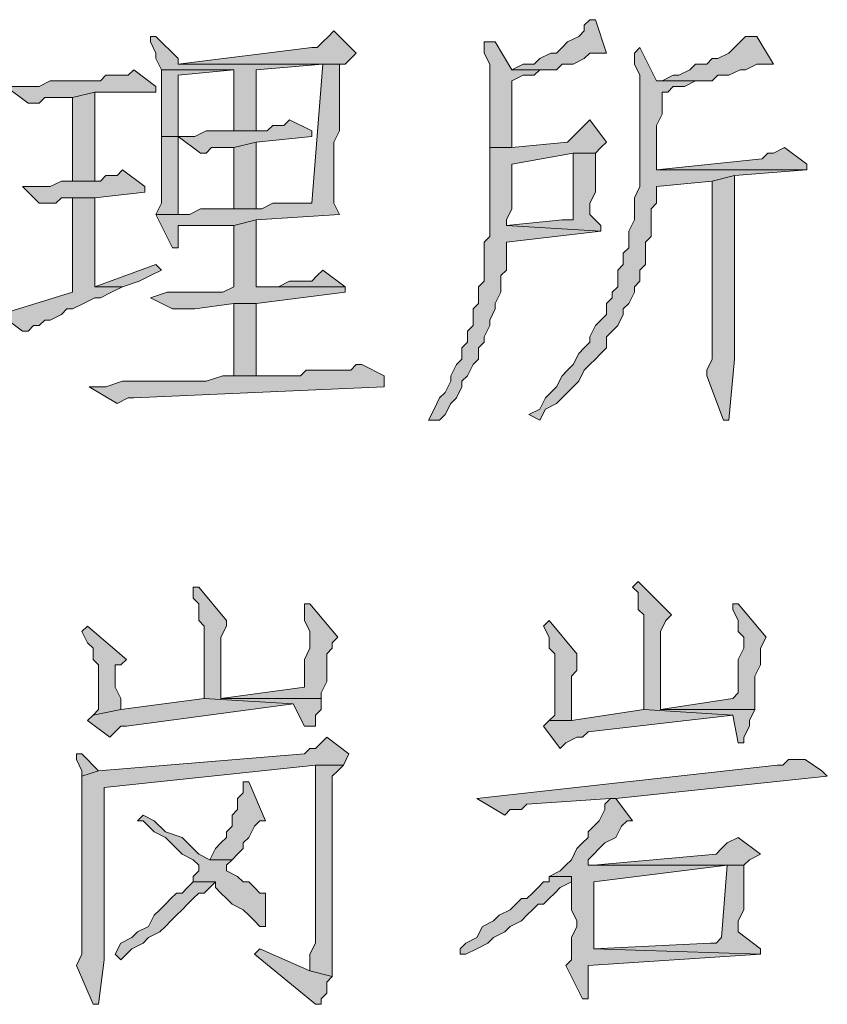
# Model space of a CAD drawing. Extents: x 566443 to 590371, y 3845226 to 3876576.
# Tile 47 of 221: x 586455.33 to 586461.48, y 3853877.79 to 3853885.28. Entities that reach past the tile are written whole.
import ezdxf

# ---------------------------------------------------------------- set-up
doc = ezdxf.new("R2010")
doc.units = 0
doc.layers.add('C00-00-00', color=7, linetype='CONTINUOUS')

msp = doc.modelspace()

# ---------------------------------------------------------------- hatches: boundary and pattern name
at = {"layer": 'C00-00-00'}
h = msp.add_hatch(color=256, dxfattribs=at)
h.dxf.hatch_style = 2
h.paths.add_polyline_path([(586459.6712, 3853885.2799), (586459.6289, 3853885.2376), (586459.6289, 3853885.1953), (586459.5866, 3853885.1529), (586459.5019, 3853885.1106), (586459.4596, 3853885.0683), (586459.4172, 3853885.0259), (586459.3749, 3853885.0259), (586459.2902, 3853884.9836), (586459.2479, 3853884.9413), (586459.1632, 3853884.9413), (586459.0786, 3853884.8989), (586459.4172, 3853884.8989), (586459.4596, 3853884.9413), (586459.5442, 3853884.9413), (586459.6289, 3853884.9836), (586459.6712, 3853885.0259), (586459.7982, 3853885.0259), (586459.7136, 3853885.2799)])
h = msp.add_hatch(color=256, dxfattribs=at)
h.dxf.hatch_style = 2
h.paths.add_polyline_path([(586457.7239, 3853885.1953), (586457.6816, 3853885.1529), (586457.6392, 3853885.1106), (586457.5969, 3853885.0683), (586457.5546, 3853885.0683), (586456.5386, 3853884.9413), (586457.8086, 3853884.9413), (586457.8509, 3853884.9836), (586457.8932, 3853885.0259)])
h = msp.add_hatch(color=256, dxfattribs=at)
h.dxf.hatch_style = 2
h.paths.add_polyline_path([(586456.3692, 3853885.1529), (586456.3269, 3853885.1529), (586456.3269, 3853885.1106), (586456.3692, 3853885.0259), (586456.3692, 3853884.9836), (586456.4116, 3853884.8989), (586456.9619, 3853884.8989), (586456.9619, 3853884.4333), (586457.1312, 3853884.4333), (586457.1312, 3853884.8989), (586457.6392, 3853884.9413), (586457.8086, 3853884.9413), (586456.5386, 3853884.9413), (586456.5386, 3853884.9836)])
h = msp.add_hatch(color=256, dxfattribs=at)
h.dxf.hatch_style = 2
h.paths.add_polyline_path([(586458.9516, 3853885.1106), (586458.8669, 3853885.1106), (586458.8669, 3853885.0259), (586458.9092, 3853884.9413), (586458.9092, 3853884.3063), (586459.0786, 3853884.3063), (586459.0786, 3853884.8143), (586459.1632, 3853884.8566), (586459.2479, 3853884.8566), (586459.2902, 3853884.8989), (586459.0786, 3853884.8989)])
h = msp.add_hatch(color=256, dxfattribs=at)
h.dxf.hatch_style = 2
h.paths.add_polyline_path([(586460.9412, 3853885.1529), (586460.8566, 3853885.1529), (586460.8142, 3853885.1106), (586460.7719, 3853885.0683), (586460.7296, 3853885.0259), (586460.6449, 3853884.9836), (586460.6026, 3853884.9836), (586460.5602, 3853884.9413), (586460.4756, 3853884.9413), (586460.4332, 3853884.8989), (586460.3486, 3853884.8566), (586460.3062, 3853884.8566), (586460.2216, 3853884.8143), (586460.1792, 3853884.8143), (586460.6026, 3853884.8143), (586460.6449, 3853884.8566), (586460.7296, 3853884.8566), (586460.8142, 3853884.8989), (586460.8566, 3853884.8989), (586460.9412, 3853884.9413), (586461.0682, 3853884.9413)])
h = msp.add_hatch(color=256, dxfattribs=at)
h.dxf.hatch_style = 2
h.paths.add_polyline_path([(586460.0522, 3853885.0683), (586460.0099, 3853885.0259), (586460.0099, 3853884.9413), (586460.0522, 3853884.8566), (586460.0522, 3853884.0099), (586460.0099, 3853883.9253), (586460.0099, 3853883.7559), (586459.9676, 3853883.6713), (586459.9676, 3853883.5443), (586459.9252, 3853883.5019), (586459.9252, 3853883.4173), (586459.8829, 3853883.3749), (586459.8829, 3853883.2479), (586459.8406, 3853883.2056), (586459.8406, 3853883.1633), (586459.7982, 3853883.1209), (586459.7982, 3853883.0363), (586459.7559, 3853882.9939), (586459.7136, 3853882.9516), (586459.6712, 3853882.8669), (586459.6712, 3853882.8246), (586459.6289, 3853882.7823), (586459.5866, 3853882.7399), (586459.5442, 3853882.6553), (586459.5019, 3853882.6129), (586459.4596, 3853882.5706), (586459.4172, 3853882.4859), (586459.3749, 3853882.4436), (586459.3326, 3853882.4013), (586459.2902, 3853882.3166), (586459.2056, 3853882.2743), (586459.2902, 3853882.2319), (586459.3326, 3853882.3166), (586459.4172, 3853882.3589), (586459.4596, 3853882.4013), (586459.5019, 3853882.4436), (586459.5442, 3853882.4859), (586459.5866, 3853882.5283), (586459.6289, 3853882.6129), (586459.6712, 3853882.6553), (586459.7136, 3853882.6976), (586459.7559, 3853882.7399), (586459.7982, 3853882.7823), (586459.7982, 3853882.8669), (586459.8406, 3853882.9093), (586459.8829, 3853882.9516), (586459.9252, 3853883.0363), (586459.9252, 3853883.0786), (586459.9676, 3853883.1209), (586460.0099, 3853883.2056), (586460.0099, 3853883.2479), (586460.0522, 3853883.2903), (586460.0522, 3853883.3749), (586460.0946, 3853883.4173), (586460.0946, 3853883.5866), (586460.1369, 3853883.6289), (586460.1369, 3853883.8406), (586460.1792, 3853883.8829), (586460.1792, 3853884.0099), (586460.6026, 3853884.0523), (586460.7719, 3853884.0946), (586461.3222, 3853884.1369), (586460.1792, 3853884.1369), (586460.1792, 3853884.1793), (586460.1792, 3853884.4756), (586460.2216, 3853884.5603), (586460.2216, 3853884.7296), (586460.2639, 3853884.7296), (586460.3062, 3853884.7719), (586460.3909, 3853884.7719), (586460.4756, 3853884.8143), (586460.6026, 3853884.8143), (586460.1792, 3853884.8143)])
h = msp.add_hatch(color=256, dxfattribs=at)
h.dxf.hatch_style = 2
h.paths.add_polyline_path([(586456.1999, 3853884.8989), (586456.1576, 3853884.8566), (586455.9882, 3853884.8566), (586455.9459, 3853884.8143), (586455.5649, 3853884.8143), (586455.4802, 3853884.7719), (586455.2262, 3853884.7719), (586455.3956, 3853884.6449), (586455.4802, 3853884.6449), (586455.5226, 3853884.6873), (586455.7342, 3853884.6873), (586455.9036, 3853884.7296), (586456.3692, 3853884.7296), (586456.3692, 3853884.7719)])
h = msp.add_hatch(color=256, dxfattribs=at)
h.dxf.hatch_style = 2
h.paths.add_polyline_path([(586457.8086, 3853884.9413), (586457.6392, 3853884.9413), (586457.5546, 3853883.8829), (586457.2582, 3853883.8829), (586457.1736, 3853883.8406), (586456.7079, 3853883.8406), (586456.6232, 3853883.7983), (586456.3692, 3853883.7983), (586456.4962, 3853883.5443), (586456.5386, 3853883.5443), (586456.5386, 3853883.5866), (586456.5386, 3853883.7136), (586456.9619, 3853883.7136), (586457.1312, 3853883.7559), (586457.7662, 3853883.7983), (586457.7239, 3853883.8829), (586457.7239, 3853884.3486), (586457.7662, 3853884.4333), (586457.7662, 3853884.9413)])
h = msp.add_hatch(color=256, dxfattribs=at)
h.dxf.hatch_style = 2
h.paths.add_polyline_path([(586456.4116, 3853884.8989), (586456.4116, 3853884.3909), (586456.5386, 3853884.3909), (586456.5386, 3853884.8566), (586456.9619, 3853884.8989)])
h = msp.add_hatch(color=256, dxfattribs=at)
h.dxf.hatch_style = 2
h.paths.add_polyline_path([(586455.9036, 3853884.7296), (586455.7342, 3853884.6873), (586455.7342, 3853884.0523), (586455.9036, 3853884.0523)])
h = msp.add_hatch(color=256, dxfattribs=at)
h.dxf.hatch_style = 2
h.paths.add_polyline_path([(586457.3852, 3853884.5179), (586457.3429, 3853884.4756), (586457.2582, 3853884.4756), (586457.2159, 3853884.4333), (586456.7502, 3853884.4333), (586456.6656, 3853884.3909), (586456.4116, 3853884.3909), (586456.5386, 3853884.3909), (586456.7079, 3853884.2639), (586456.7502, 3853884.2639), (586456.7926, 3853884.3063), (586456.9619, 3853884.3063), (586457.1312, 3853884.3486), (586457.5546, 3853884.3909), (586457.5546, 3853884.4333)])
h = msp.add_hatch(color=256, dxfattribs=at)
h.dxf.hatch_style = 2
h.paths.add_polyline_path([(586459.6712, 3853884.5179), (586459.6289, 3853884.4756), (586459.5866, 3853884.4333), (586459.5442, 3853884.3909), (586459.5019, 3853884.3486), (586459.0786, 3853884.3063), (586458.9092, 3853884.3063), (586458.9092, 3853884.2216), (586458.9092, 3853883.6289), (586458.8669, 3853883.5866), (586458.8669, 3853883.2903), (586458.8246, 3853883.2479), (586458.8246, 3853883.1209), (586458.7822, 3853883.0786), (586458.7822, 3853882.9516), (586458.7399, 3853882.9093), (586458.7399, 3853882.8246), (586458.6976, 3853882.7823), (586458.6976, 3853882.6976), (586458.6552, 3853882.6553), (586458.6129, 3853882.5706), (586458.6129, 3853882.5283), (586458.5706, 3853882.4436), (586458.5282, 3853882.4013), (586458.4859, 3853882.3166), (586458.4436, 3853882.2319), (586458.5282, 3853882.2319), (586458.5706, 3853882.2743), (586458.6129, 3853882.3589), (586458.6552, 3853882.4013), (586458.6976, 3853882.4859), (586458.6976, 3853882.5283), (586458.7399, 3853882.5706), (586458.7822, 3853882.6553), (586458.8246, 3853882.6976), (586458.8246, 3853882.7823), (586458.8669, 3853882.8246), (586458.8669, 3853882.8669), (586458.9092, 3853882.9516), (586458.9092, 3853882.9939), (586458.9516, 3853883.0786), (586458.9516, 3853883.1209), (586458.9939, 3853883.2056), (586458.9939, 3853883.3326), (586459.0362, 3853883.3749), (586459.0362, 3853883.5866), (586459.7559, 3853883.6713), (586459.0362, 3853883.7136), (586459.0362, 3853883.7559), (586459.0786, 3853883.8406), (586459.0786, 3853884.1793), (586459.5442, 3853884.2639), (586459.7136, 3853884.2639), (586459.7559, 3853884.3063), (586459.7982, 3853884.3486)])
h = msp.add_hatch(color=256, dxfattribs=at)
h.dxf.hatch_style = 2
h.paths.add_polyline_path([(586456.4116, 3853884.3909), (586456.4116, 3853883.8829), (586456.3692, 3853883.7983), (586456.5386, 3853883.7983), (586456.5386, 3853883.8406), (586456.5386, 3853884.3909)])
h = msp.add_hatch(color=256, dxfattribs=at)
h.dxf.hatch_style = 2
h.paths.add_polyline_path([(586457.1312, 3853884.3486), (586456.9619, 3853884.3063), (586456.9619, 3853883.8406), (586457.1312, 3853883.8406)])
h = msp.add_hatch(color=256, dxfattribs=at)
h.dxf.hatch_style = 2
h.paths.add_polyline_path([(586461.1529, 3853884.3063), (586461.0682, 3853884.2639), (586461.0259, 3853884.2639), (586460.9836, 3853884.2216), (586460.1792, 3853884.1369), (586461.3222, 3853884.1369), (586461.3222, 3853884.1793)])
h = msp.add_hatch(color=256, dxfattribs=at)
h.dxf.hatch_style = 2
h.paths.add_polyline_path([(586459.7136, 3853884.2639), (586459.5442, 3853884.2639), (586459.5442, 3853883.7559), (586459.4596, 3853883.7559), (586459.0362, 3853883.7136), (586459.7559, 3853883.6713), (586459.7559, 3853883.7136), (586459.6712, 3853883.7983), (586459.6712, 3853883.8829), (586459.7136, 3853883.9676)])
h = msp.add_hatch(color=256, dxfattribs=at)
h.dxf.hatch_style = 2
h.paths.add_polyline_path([(586456.1152, 3853884.1369), (586456.0729, 3853884.0946), (586455.9882, 3853884.0946), (586455.9459, 3853884.0523), (586455.6496, 3853884.0523), (586455.5649, 3853884.0099), (586455.3532, 3853884.0099), (586455.4802, 3853883.8829), (586455.6072, 3853883.8829), (586455.6496, 3853883.9253), (586455.9036, 3853883.9253), (586456.2846, 3853883.9676), (586456.2846, 3853884.0099)])
h = msp.add_hatch(color=256, dxfattribs=at)
h.dxf.hatch_style = 2
h.paths.add_polyline_path([(586460.7719, 3853884.0946), (586460.6026, 3853884.0523), (586460.6026, 3853882.6976), (586460.5602, 3853882.6129), (586460.5602, 3853882.5706), (586460.6872, 3853882.2319), (586460.7296, 3853882.2319), (586460.7719, 3853882.6976)])
h = msp.add_hatch(color=256, dxfattribs=at)
h.dxf.hatch_style = 2
h.paths.add_polyline_path([(586455.9036, 3853883.9253), (586455.7342, 3853883.9253), (586455.7342, 3853883.2056), (586455.1839, 3853883.0363), (586455.3532, 3853882.9093), (586455.3956, 3853882.9093), (586455.4379, 3853882.9516), (586455.4802, 3853882.9516), (586455.5226, 3853882.9939), (586455.5649, 3853882.9939), (586455.6496, 3853883.0363), (586455.6919, 3853883.0786), (586455.7342, 3853883.0786), (586455.8189, 3853883.1209), (586455.9036, 3853883.1633), (586455.9459, 3853883.1633), (586456.0306, 3853883.2056), (586456.1152, 3853883.2479), (586455.9036, 3853883.2479)])
h = msp.add_hatch(color=256, dxfattribs=at)
h.dxf.hatch_style = 2
h.paths.add_polyline_path([(586457.1312, 3853883.7559), (586456.9619, 3853883.7136), (586456.9619, 3853883.2479), (586456.8772, 3853883.2056), (586456.4539, 3853883.2056), (586456.3269, 3853883.1633), (586456.4962, 3853883.0786), (586456.6656, 3853883.0786), (586456.9619, 3853883.1209), (586457.1312, 3853883.1209), (586457.8086, 3853883.2056), (586457.8086, 3853883.2479), (586457.1312, 3853883.2479)])
h = msp.add_hatch(color=256, dxfattribs=at)
h.dxf.hatch_style = 2
h.paths.add_polyline_path([(586456.3692, 3853883.4173), (586455.9036, 3853883.2479), (586456.1152, 3853883.2479), (586456.2422, 3853883.2903), (586456.3269, 3853883.3326), (586456.4116, 3853883.3749)])
h = msp.add_hatch(color=256, dxfattribs=at)
h.dxf.hatch_style = 2
h.paths.add_polyline_path([(586457.6392, 3853883.3749), (586457.5969, 3853883.3326), (586457.5546, 3853883.2903), (586457.3852, 3853883.2903), (586457.3006, 3853883.2479), (586457.1312, 3853883.2479), (586457.8086, 3853883.2479)])
h = msp.add_hatch(color=256, dxfattribs=at)
h.dxf.hatch_style = 2
h.paths.add_polyline_path([(586457.1312, 3853882.5706), (586457.1312, 3853883.1209), (586456.9619, 3853883.1209), (586456.9619, 3853882.5706)])
h = msp.add_hatch(color=256, dxfattribs=at)
h.dxf.hatch_style = 2
h.paths.add_polyline_path([(586457.9356, 3853882.6553), (586457.8932, 3853882.6553), (586457.8509, 3853882.6129), (586457.5122, 3853882.6129), (586457.4699, 3853882.5706), (586456.8772, 3853882.5706), (586456.7502, 3853882.5283), (586456.1152, 3853882.5283), (586455.9882, 3853882.4859), (586455.8612, 3853882.4859), (586456.0729, 3853882.3589), (586456.1576, 3853882.4013), (586456.1999, 3853882.4013), (586458.1049, 3853882.4859), (586458.1049, 3853882.5706)])
h = msp.add_hatch(color=256, dxfattribs=at)
h.dxf.hatch_style = 2
h.paths.add_polyline_path([(586460.0389, 3853881.0043), (586459.9966, 3853880.9619), (586460.0389, 3853880.9196), (586460.0389, 3853880.7926), (586460.0813, 3853880.7503), (586460.0813, 3853880.0306), (586460.7586, 3853879.9883), (586460.8009, 3853879.7766), (586460.8433, 3853879.7766), (586460.8433, 3853879.8189), (586460.8856, 3853879.9036), (586460.8856, 3853879.9459), (586460.9279, 3853880.0306), (586460.2083, 3853880.0306), (586460.2083, 3853880.1576), (586460.2083, 3853880.5809), (586460.2083, 3853880.6233), (586460.2506, 3853880.7079), (586460.2929, 3853880.7503)])
h = msp.add_hatch(color=256, dxfattribs=at)
h.dxf.hatch_style = 2
h.paths.add_polyline_path([(586456.6946, 3853880.9619), (586456.6523, 3853880.9619), (586456.6523, 3853880.8773), (586456.6946, 3853880.8349), (586456.6946, 3853880.7079), (586456.7369, 3853880.6656), (586456.7369, 3853880.1153), (586457.4143, 3853880.0729), (586457.4989, 3853879.9036), (586457.5836, 3853879.9036), (586457.5836, 3853879.9883), (586457.6259, 3853880.0306), (586457.6259, 3853880.1153), (586456.8639, 3853880.1153), (586456.8639, 3853880.5809), (586456.9063, 3853880.6656), (586456.9063, 3853880.7079)])
h = msp.add_hatch(color=256, dxfattribs=at)
h.dxf.hatch_style = 2
h.paths.add_polyline_path([(586457.5413, 3853880.8349), (586457.4989, 3853880.8349), (586457.4989, 3853880.7926), (586457.4989, 3853880.7079), (586457.5413, 3853880.6233), (586457.5413, 3853880.4963), (586457.4989, 3853880.4116), (586457.4989, 3853880.1999), (586456.8639, 3853880.1153), (586457.6259, 3853880.1153), (586457.6259, 3853880.1576), (586457.6683, 3853880.2423), (586457.6683, 3853880.4539), (586457.7106, 3853880.4963), (586457.7106, 3853880.5386), (586457.7529, 3853880.5809)])
h = msp.add_hatch(color=256, dxfattribs=at)
h.dxf.hatch_style = 2
h.paths.add_polyline_path([(586460.8009, 3853880.8349), (586460.7586, 3853880.8349), (586460.7586, 3853880.7926), (586460.8009, 3853880.7079), (586460.8009, 3853880.6233), (586460.8433, 3853880.5809), (586460.8433, 3853880.4963), (586460.8009, 3853880.4116), (586460.8009, 3853880.1576), (586460.7586, 3853880.1153), (586460.2083, 3853880.0306), (586460.9279, 3853880.0306), (586460.9279, 3853880.0729), (586460.9279, 3853880.2846), (586460.9703, 3853880.3693), (586460.9703, 3853880.4539), (586460.9703, 3853880.4963), (586461.0126, 3853880.5809)])
h = msp.add_hatch(color=256, dxfattribs=at)
h.dxf.hatch_style = 2
h.paths.add_polyline_path([(586459.3616, 3853880.7079), (586459.3193, 3853880.6656), (586459.3616, 3853880.5809), (586459.3616, 3853880.4963), (586459.4039, 3853880.4539), (586459.4039, 3853879.9883), (586459.3616, 3853879.9459), (586459.5309, 3853879.9459), (586459.5309, 3853880.0306), (586459.5309, 3853880.2846), (586459.5733, 3853880.3269), (586459.5733, 3853880.4539)])
h = msp.add_hatch(color=256, dxfattribs=at)
h.dxf.hatch_style = 2
h.paths.add_polyline_path([(586455.8479, 3853880.6656), (586455.8056, 3853880.6233), (586455.8479, 3853880.5386), (586455.8903, 3853880.4963), (586455.8903, 3853880.4116), (586455.9326, 3853880.3693), (586455.9326, 3853880.0306), (586455.8903, 3853879.9883), (586456.1019, 3853880.0306), (586456.1019, 3853880.1153), (586456.0596, 3853880.1999), (586456.0596, 3853880.3693), (586456.1019, 3853880.3693), (586456.1443, 3853880.4116)])
h = msp.add_hatch(color=256, dxfattribs=at)
h.dxf.hatch_style = 2
h.paths.add_polyline_path([(586456.7369, 3853880.1153), (586456.1019, 3853880.0306), (586455.8903, 3853879.9883), (586455.8479, 3853879.9459), (586456.0173, 3853879.8189), (586456.0596, 3853879.8613), (586456.1019, 3853879.9036), (586456.1443, 3853879.9036), (586457.4143, 3853880.0729)])
h = msp.add_hatch(color=256, dxfattribs=at)
h.dxf.hatch_style = 2
h.paths.add_polyline_path([(586460.0813, 3853880.0306), (586459.5309, 3853879.9459), (586459.3616, 3853879.9459), (586459.3193, 3853879.9036), (586459.4463, 3853879.7343), (586459.4886, 3853879.7766), (586459.5733, 3853879.8189), (586459.6156, 3853879.8189), (586459.6579, 3853879.8613), (586460.7586, 3853879.9883)])
h = msp.add_hatch(color=256, dxfattribs=at)
h.dxf.hatch_style = 2
h.paths.add_polyline_path([(586457.6683, 3853879.8189), (586457.6259, 3853879.7766), (586457.5836, 3853879.7343), (586457.5413, 3853879.7343), (586457.4989, 3853879.6919), (586455.9326, 3853879.5649), (586455.8056, 3853879.5226), (586455.8056, 3853878.2526), (586455.8056, 3853878.2103), (586455.8056, 3853878.1679), (586455.7633, 3853878.0833), (586455.8903, 3853877.7869), (586455.9326, 3853877.7869), (586455.9749, 3853878.1256), (586455.9749, 3853879.4379), (586457.5836, 3853879.6073), (586457.7953, 3853879.6073), (586457.8376, 3853879.6919)])
h = msp.add_hatch(color=256, dxfattribs=at)
h.dxf.hatch_style = 2
h.paths.add_polyline_path([(586455.8056, 3853879.6919), (586455.7633, 3853879.6919), (586455.7633, 3853879.6496), (586455.8056, 3853879.5649), (586455.8056, 3853879.5226), (586455.9326, 3853879.5649)])
h = msp.add_hatch(color=256, dxfattribs=at)
h.dxf.hatch_style = 2
h.paths.add_polyline_path([(586461.3089, 3853879.6496), (586461.1819, 3853879.6496), (586461.1396, 3853879.6073), (586461.0973, 3853879.6073), (586458.8113, 3853879.3533), (586459.0229, 3853879.2263), (586459.0653, 3853879.2686), (586459.1499, 3853879.2686), (586459.1923, 3853879.3109), (586459.8273, 3853879.3533), (586459.8696, 3853879.3533), (586461.4783, 3853879.5226), (586461.4359, 3853879.5649)])
h = msp.add_hatch(color=256, dxfattribs=at)
h.dxf.hatch_style = 2
h.paths.add_polyline_path([(586457.7953, 3853879.6073), (586457.5836, 3853879.6073), (586457.5836, 3853879.4803), (586457.5836, 3853878.2526), (586457.5413, 3853878.1679), (586457.5413, 3853878.0409), (586457.7106, 3853877.9986), (586457.7106, 3853879.5226), (586457.7529, 3853879.5649)])
h = msp.add_hatch(color=256, dxfattribs=at)
h.dxf.hatch_style = 2
h.paths.add_polyline_path([(586457.0756, 3853879.4803), (586457.0333, 3853879.4803), (586457.0333, 3853879.4379), (586457.0333, 3853879.3956), (586456.9909, 3853879.3533), (586456.9909, 3853879.2686), (586456.9486, 3853879.2263), (586456.9486, 3853879.1416), (586456.9063, 3853879.0993), (586456.9063, 3853879.0569), (586456.8639, 3853879.0146), (586456.8216, 3853878.9723), (586456.7793, 3853878.8876), (586456.9486, 3853878.8876), (586456.9909, 3853878.9299), (586457.0333, 3853878.9723), (586457.0333, 3853879.0146), (586457.0756, 3853879.0569), (586457.1179, 3853879.1416), (586457.1603, 3853879.1839), (586457.2026, 3853879.1839)])
h = msp.add_hatch(color=256, dxfattribs=at)
h.dxf.hatch_style = 2
h.paths.add_polyline_path([(586459.8696, 3853879.3533), (586459.8273, 3853879.3533), (586459.7849, 3853879.3109), (586459.7849, 3853879.2686), (586459.7426, 3853879.1839), (586459.7003, 3853879.1416), (586459.6579, 3853879.0993), (586459.6579, 3853879.0569), (586459.6156, 3853879.0146), (586459.5733, 3853878.9723), (586459.5309, 3853878.8876), (586459.4886, 3853878.8453), (586459.4463, 3853878.8029), (586459.3616, 3853878.7606), (586459.5309, 3853878.7606), (586459.5309, 3853878.7183), (586459.5309, 3853878.5066), (586459.5733, 3853878.4219), (586459.5733, 3853878.3796), (586459.5309, 3853878.2949), (586459.5309, 3853878.1256), (586459.4886, 3853878.0833), (586459.6156, 3853877.8293), (586459.6579, 3853877.8293), (586459.6579, 3853878.0833), (586460.9703, 3853878.1679), (586459.7003, 3853878.2103), (586459.7003, 3853878.7183), (586460.7163, 3853878.8453), (586460.8433, 3853878.8453), (586459.7003, 3853878.8453), (586459.6579, 3853878.8453), (586459.6579, 3853878.8876), (586459.7003, 3853878.9299), (586459.7426, 3853878.9723), (586459.7849, 3853879.0146), (586459.8696, 3853879.0569), (586459.9119, 3853879.1416), (586459.9543, 3853879.1839), (586459.9966, 3853879.1839)])
h = msp.add_hatch(color=256, dxfattribs=at)
h.dxf.hatch_style = 2
h.paths.add_polyline_path([(586456.2713, 3853879.2263), (586456.2289, 3853879.1839), (586456.2713, 3853879.1839), (586456.3136, 3853879.1416), (586456.3559, 3853879.0993), (586456.4406, 3853879.0569), (586456.4829, 3853879.0146), (586456.5253, 3853878.9723), (586456.5676, 3853878.9299), (586456.6523, 3853878.8876), (586456.6946, 3853878.8453), (586456.6946, 3853878.8029), (586456.6523, 3853878.7606), (586456.6523, 3853878.7183), (586456.8216, 3853878.7183), (586456.8216, 3853878.6759), (586456.8639, 3853878.6336), (586456.9063, 3853878.5913), (586456.9486, 3853878.5489), (586457.0333, 3853878.5066), (586457.0756, 3853878.4643), (586457.1179, 3853878.4219), (586457.1603, 3853878.3796), (586457.2026, 3853878.3796), (586457.2026, 3853878.4643), (586457.2026, 3853878.5489), (586457.2026, 3853878.6336), (586457.1603, 3853878.6336), (586457.1179, 3853878.6759), (586457.0756, 3853878.7183), (586457.0333, 3853878.7183), (586456.9909, 3853878.7606), (586456.9063, 3853878.8029), (586456.9063, 3853878.8453), (586456.9486, 3853878.8876), (586456.7793, 3853878.8876), (586456.6946, 3853878.9299), (586456.6523, 3853878.9723), (586456.5676, 3853879.0569), (586456.4406, 3853879.0993), (586456.3559, 3853879.1839)])
h = msp.add_hatch(color=256, dxfattribs=at)
h.dxf.hatch_style = 2
h.paths.add_polyline_path([(586460.8009, 3853879.0569), (586460.7163, 3853879.0146), (586460.6739, 3853878.9723), (586460.6316, 3853878.9299), (586459.7003, 3853878.8453), (586460.8433, 3853878.8453), (586460.8856, 3853878.8876), (586460.9703, 3853878.9299)])
h = msp.add_hatch(color=256, dxfattribs=at)
h.dxf.hatch_style = 2
h.paths.add_polyline_path([(586460.8433, 3853878.8453), (586460.7163, 3853878.8453), (586460.6739, 3853878.2949), (586460.6316, 3853878.2526), (586460.5893, 3853878.2526), (586459.7003, 3853878.2103), (586460.9703, 3853878.1679), (586460.9703, 3853878.2103), (586460.8009, 3853878.3373), (586460.8009, 3853878.4219), (586460.8433, 3853878.5066)])
h = msp.add_hatch(color=256, dxfattribs=at)
h.dxf.hatch_style = 2
h.paths.add_polyline_path([(586459.3616, 3853878.7606), (586459.3616, 3853878.7183), (586459.3193, 3853878.7183), (586459.2769, 3853878.6759), (586459.2346, 3853878.6336), (586459.1923, 3853878.5913), (586459.1499, 3853878.5913), (586459.1076, 3853878.5489), (586459.0653, 3853878.5066), (586458.9806, 3853878.4643), (586458.9383, 3853878.4219), (586458.8536, 3853878.3796), (586458.8113, 3853878.2949), (586458.7266, 3853878.2526), (586458.6843, 3853878.2103), (586458.6843, 3853878.1679), (586458.7266, 3853878.1679), (586458.8113, 3853878.2103), (586458.8959, 3853878.2526), (586458.9383, 3853878.2949), (586459.0229, 3853878.3373), (586459.0653, 3853878.3796), (586459.1499, 3853878.4219), (586459.1923, 3853878.4643), (586459.2346, 3853878.5066), (586459.2769, 3853878.5489), (586459.3193, 3853878.5489), (586459.3616, 3853878.5913), (586459.4039, 3853878.6336), (586459.4463, 3853878.6759), (586459.5309, 3853878.7183), (586459.5309, 3853878.7606)])
h = msp.add_hatch(color=256, dxfattribs=at)
h.dxf.hatch_style = 2
h.paths.add_polyline_path([(586456.6523, 3853878.7183), (586456.6099, 3853878.6759), (586456.5676, 3853878.6336), (586456.5253, 3853878.6336), (586456.4829, 3853878.5913), (586456.4406, 3853878.5489), (586456.3983, 3853878.5066), (586456.3559, 3853878.4643), (586456.3136, 3853878.3796), (586456.2289, 3853878.3373), (586456.1866, 3853878.2949), (586456.1019, 3853878.2526), (586456.0596, 3853878.1679), (586456.1019, 3853878.1256), (586456.1443, 3853878.1679), (586456.1866, 3853878.2103), (586456.2713, 3853878.2526), (586456.3136, 3853878.2949), (586456.3983, 3853878.3373), (586456.4406, 3853878.3796), (586456.4829, 3853878.4219), (586456.5253, 3853878.4643), (586456.5676, 3853878.5066), (586456.6099, 3853878.5489), (586456.6523, 3853878.5913), (586456.6946, 3853878.6336), (586456.7369, 3853878.6336), (586456.7793, 3853878.6759), (586456.8216, 3853878.7183)])
h = msp.add_hatch(color=256, dxfattribs=at)
h.dxf.hatch_style = 2
h.paths.add_polyline_path([(586457.1603, 3853878.2103), (586457.1179, 3853878.1679), (586457.5836, 3853877.7869), (586457.6259, 3853877.7869), (586457.6259, 3853877.8293), (586457.6683, 3853877.8716), (586457.6683, 3853877.9563), (586457.7106, 3853877.9986), (586457.5413, 3853878.0409)])

# ---------------------------------------------------------------- linework, layer by layer
at = {"layer": 'C00-00-00', "lineweight": 0}
for points in [[(586459.6712, 3853885.2799), (586459.6289, 3853885.2376), (586459.6289, 3853885.1953), (586459.5866, 3853885.1529), (586459.5019, 3853885.1106), (586459.4596, 3853885.0683), (586459.4172, 3853885.0259), (586459.3749, 3853885.0259), (586459.2902, 3853884.9836), (586459.2479, 3853884.9413), (586459.1632, 3853884.9413), (586459.0786, 3853884.8989), (586459.4172, 3853884.8989), (586459.4596, 3853884.9413), (586459.5442, 3853884.9413), (586459.6289, 3853884.9836), (586459.6712, 3853885.0259), (586459.7982, 3853885.0259), (586459.7136, 3853885.2799)], [(586457.7239, 3853885.1953), (586457.6816, 3853885.1529), (586457.6392, 3853885.1106), (586457.5969, 3853885.0683), (586457.5546, 3853885.0683), (586456.5386, 3853884.9413), (586457.8086, 3853884.9413), (586457.8509, 3853884.9836), (586457.8932, 3853885.0259)], [(586456.3692, 3853885.1529), (586456.3269, 3853885.1529), (586456.3269, 3853885.1106), (586456.3692, 3853885.0259), (586456.3692, 3853884.9836), (586456.4116, 3853884.8989), (586456.9619, 3853884.8989), (586456.9619, 3853884.4333), (586457.1312, 3853884.4333), (586457.1312, 3853884.8989), (586457.6392, 3853884.9413), (586457.8086, 3853884.9413), (586456.5386, 3853884.9413), (586456.5386, 3853884.9836)], [(586458.9516, 3853885.1106), (586458.8669, 3853885.1106), (586458.8669, 3853885.0259), (586458.9092, 3853884.9413), (586458.9092, 3853884.3063), (586459.0786, 3853884.3063), (586459.0786, 3853884.8143), (586459.1632, 3853884.8566), (586459.2479, 3853884.8566), (586459.2902, 3853884.8989), (586459.0786, 3853884.8989)], [(586460.9412, 3853885.1529), (586460.8566, 3853885.1529), (586460.8142, 3853885.1106), (586460.7719, 3853885.0683), (586460.7296, 3853885.0259), (586460.6449, 3853884.9836), (586460.6026, 3853884.9836), (586460.5602, 3853884.9413), (586460.4756, 3853884.9413), (586460.4332, 3853884.8989), (586460.3486, 3853884.8566), (586460.3062, 3853884.8566), (586460.2216, 3853884.8143), (586460.1792, 3853884.8143), (586460.6026, 3853884.8143), (586460.6449, 3853884.8566), (586460.7296, 3853884.8566), (586460.8142, 3853884.8989), (586460.8566, 3853884.8989), (586460.9412, 3853884.9413), (586461.0682, 3853884.9413)], [(586460.0522, 3853885.0683), (586460.0099, 3853885.0259), (586460.0099, 3853884.9413), (586460.0522, 3853884.8566), (586460.0522, 3853884.0099), (586460.0099, 3853883.9253), (586460.0099, 3853883.7559), (586459.9676, 3853883.6713), (586459.9676, 3853883.5443), (586459.9252, 3853883.5019), (586459.9252, 3853883.4173), (586459.8829, 3853883.3749), (586459.8829, 3853883.2479), (586459.8406, 3853883.2056), (586459.8406, 3853883.1633), (586459.7982, 3853883.1209), (586459.7982, 3853883.0363), (586459.7559, 3853882.9939), (586459.7136, 3853882.9516), (586459.6712, 3853882.8669), (586459.6712, 3853882.8246), (586459.6289, 3853882.7823), (586459.5866, 3853882.7399), (586459.5442, 3853882.6553), (586459.5019, 3853882.6129), (586459.4596, 3853882.5706), (586459.4172, 3853882.4859), (586459.3749, 3853882.4436), (586459.3326, 3853882.4013), (586459.2902, 3853882.3166), (586459.2056, 3853882.2743), (586459.2902, 3853882.2319), (586459.3326, 3853882.3166), (586459.4172, 3853882.3589), (586459.4596, 3853882.4013), (586459.5019, 3853882.4436), (586459.5442, 3853882.4859), (586459.5866, 3853882.5283), (586459.6289, 3853882.6129), (586459.6712, 3853882.6553), (586459.7136, 3853882.6976), (586459.7559, 3853882.7399), (586459.7982, 3853882.7823), (586459.7982, 3853882.8669), (586459.8406, 3853882.9093), (586459.8829, 3853882.9516), (586459.9252, 3853883.0363), (586459.9252, 3853883.0786), (586459.9676, 3853883.1209), (586460.0099, 3853883.2056), (586460.0099, 3853883.2479), (586460.0522, 3853883.2903), (586460.0522, 3853883.3749), (586460.0946, 3853883.4173), (586460.0946, 3853883.5866), (586460.1369, 3853883.6289), (586460.1369, 3853883.8406), (586460.1792, 3853883.8829), (586460.1792, 3853884.0099), (586460.6026, 3853884.0523), (586460.7719, 3853884.0946), (586461.3222, 3853884.1369), (586460.1792, 3853884.1369), (586460.1792, 3853884.1793), (586460.1792, 3853884.4756), (586460.2216, 3853884.5603), (586460.2216, 3853884.7296), (586460.2639, 3853884.7296), (586460.3062, 3853884.7719), (586460.3909, 3853884.7719), (586460.4756, 3853884.8143), (586460.6026, 3853884.8143), (586460.1792, 3853884.8143)], [(586456.1999, 3853884.8989), (586456.1576, 3853884.8566), (586455.9882, 3853884.8566), (586455.9459, 3853884.8143), (586455.5649, 3853884.8143), (586455.4802, 3853884.7719), (586455.2262, 3853884.7719), (586455.3956, 3853884.6449), (586455.4802, 3853884.6449), (586455.5226, 3853884.6873), (586455.7342, 3853884.6873), (586455.9036, 3853884.7296), (586456.3692, 3853884.7296), (586456.3692, 3853884.7719)], [(586457.8086, 3853884.9413), (586457.6392, 3853884.9413), (586457.5546, 3853883.8829), (586457.2582, 3853883.8829), (586457.1736, 3853883.8406), (586456.7079, 3853883.8406), (586456.6232, 3853883.7983), (586456.3692, 3853883.7983), (586456.4962, 3853883.5443), (586456.5386, 3853883.5443), (586456.5386, 3853883.5866), (586456.5386, 3853883.7136), (586456.9619, 3853883.7136), (586457.1312, 3853883.7559), (586457.7662, 3853883.7983), (586457.7239, 3853883.8829), (586457.7239, 3853884.3486), (586457.7662, 3853884.4333), (586457.7662, 3853884.9413)], [(586456.4116, 3853884.8989), (586456.4116, 3853884.3909), (586456.5386, 3853884.3909), (586456.5386, 3853884.8566), (586456.9619, 3853884.8989)], [(586455.9036, 3853884.7296), (586455.7342, 3853884.6873), (586455.7342, 3853884.0523), (586455.9036, 3853884.0523)], [(586457.3852, 3853884.5179), (586457.3429, 3853884.4756), (586457.2582, 3853884.4756), (586457.2159, 3853884.4333), (586456.7502, 3853884.4333), (586456.6656, 3853884.3909), (586456.4116, 3853884.3909), (586456.5386, 3853884.3909), (586456.7079, 3853884.2639), (586456.7502, 3853884.2639), (586456.7926, 3853884.3063), (586456.9619, 3853884.3063), (586457.1312, 3853884.3486), (586457.5546, 3853884.3909), (586457.5546, 3853884.4333)], [(586459.6712, 3853884.5179), (586459.6289, 3853884.4756), (586459.5866, 3853884.4333), (586459.5442, 3853884.3909), (586459.5019, 3853884.3486), (586459.0786, 3853884.3063), (586458.9092, 3853884.3063), (586458.9092, 3853884.2216), (586458.9092, 3853883.6289), (586458.8669, 3853883.5866), (586458.8669, 3853883.2903), (586458.8246, 3853883.2479), (586458.8246, 3853883.1209), (586458.7822, 3853883.0786), (586458.7822, 3853882.9516), (586458.7399, 3853882.9093), (586458.7399, 3853882.8246), (586458.6976, 3853882.7823), (586458.6976, 3853882.6976), (586458.6552, 3853882.6553), (586458.6129, 3853882.5706), (586458.6129, 3853882.5283), (586458.5706, 3853882.4436), (586458.5282, 3853882.4013), (586458.4859, 3853882.3166), (586458.4436, 3853882.2319), (586458.5282, 3853882.2319), (586458.5706, 3853882.2743), (586458.6129, 3853882.3589), (586458.6552, 3853882.4013), (586458.6976, 3853882.4859), (586458.6976, 3853882.5283), (586458.7399, 3853882.5706), (586458.7822, 3853882.6553), (586458.8246, 3853882.6976), (586458.8246, 3853882.7823), (586458.8669, 3853882.8246), (586458.8669, 3853882.8669), (586458.9092, 3853882.9516), (586458.9092, 3853882.9939), (586458.9516, 3853883.0786), (586458.9516, 3853883.1209), (586458.9939, 3853883.2056), (586458.9939, 3853883.3326), (586459.0362, 3853883.3749), (586459.0362, 3853883.5866), (586459.7559, 3853883.6713), (586459.0362, 3853883.7136), (586459.0362, 3853883.7559), (586459.0786, 3853883.8406), (586459.0786, 3853884.1793), (586459.5442, 3853884.2639), (586459.7136, 3853884.2639), (586459.7559, 3853884.3063), (586459.7982, 3853884.3486)], [(586456.4116, 3853884.3909), (586456.4116, 3853883.8829), (586456.3692, 3853883.7983), (586456.5386, 3853883.7983), (586456.5386, 3853883.8406), (586456.5386, 3853884.3909)], [(586457.1312, 3853884.3486), (586456.9619, 3853884.3063), (586456.9619, 3853883.8406), (586457.1312, 3853883.8406)], [(586461.1529, 3853884.3063), (586461.0682, 3853884.2639), (586461.0259, 3853884.2639), (586460.9836, 3853884.2216), (586460.1792, 3853884.1369), (586461.3222, 3853884.1369), (586461.3222, 3853884.1793)], [(586459.7136, 3853884.2639), (586459.5442, 3853884.2639), (586459.5442, 3853883.7559), (586459.4596, 3853883.7559), (586459.0362, 3853883.7136), (586459.7559, 3853883.6713), (586459.7559, 3853883.7136), (586459.6712, 3853883.7983), (586459.6712, 3853883.8829), (586459.7136, 3853883.9676)], [(586456.1152, 3853884.1369), (586456.0729, 3853884.0946), (586455.9882, 3853884.0946), (586455.9459, 3853884.0523), (586455.6496, 3853884.0523), (586455.5649, 3853884.0099), (586455.3532, 3853884.0099), (586455.4802, 3853883.8829), (586455.6072, 3853883.8829), (586455.6496, 3853883.9253), (586455.9036, 3853883.9253), (586456.2846, 3853883.9676), (586456.2846, 3853884.0099)], [(586460.7719, 3853884.0946), (586460.6026, 3853884.0523), (586460.6026, 3853882.6976), (586460.5602, 3853882.6129), (586460.5602, 3853882.5706), (586460.6872, 3853882.2319), (586460.7296, 3853882.2319), (586460.7719, 3853882.6976)], [(586455.9036, 3853883.9253), (586455.7342, 3853883.9253), (586455.7342, 3853883.2056), (586455.1839, 3853883.0363), (586455.3532, 3853882.9093), (586455.3956, 3853882.9093), (586455.4379, 3853882.9516), (586455.4802, 3853882.9516), (586455.5226, 3853882.9939), (586455.5649, 3853882.9939), (586455.6496, 3853883.0363), (586455.6919, 3853883.0786), (586455.7342, 3853883.0786), (586455.8189, 3853883.1209), (586455.9036, 3853883.1633), (586455.9459, 3853883.1633), (586456.0306, 3853883.2056), (586456.1152, 3853883.2479), (586455.9036, 3853883.2479)], [(586457.1312, 3853883.7559), (586456.9619, 3853883.7136), (586456.9619, 3853883.2479), (586456.8772, 3853883.2056), (586456.4539, 3853883.2056), (586456.3269, 3853883.1633), (586456.4962, 3853883.0786), (586456.6656, 3853883.0786), (586456.9619, 3853883.1209), (586457.1312, 3853883.1209), (586457.8086, 3853883.2056), (586457.8086, 3853883.2479), (586457.1312, 3853883.2479)], [(586456.3692, 3853883.4173), (586455.9036, 3853883.2479), (586456.1152, 3853883.2479), (586456.2422, 3853883.2903), (586456.3269, 3853883.3326), (586456.4116, 3853883.3749)], [(586457.6392, 3853883.3749), (586457.5969, 3853883.3326), (586457.5546, 3853883.2903), (586457.3852, 3853883.2903), (586457.3006, 3853883.2479), (586457.1312, 3853883.2479), (586457.8086, 3853883.2479)], [(586457.1312, 3853882.5706), (586457.1312, 3853883.1209), (586456.9619, 3853883.1209), (586456.9619, 3853882.5706)], [(586457.9356, 3853882.6553), (586457.8932, 3853882.6553), (586457.8509, 3853882.6129), (586457.5122, 3853882.6129), (586457.4699, 3853882.5706), (586456.8772, 3853882.5706), (586456.7502, 3853882.5283), (586456.1152, 3853882.5283), (586455.9882, 3853882.4859), (586455.8612, 3853882.4859), (586456.0729, 3853882.3589), (586456.1576, 3853882.4013), (586456.1999, 3853882.4013), (586458.1049, 3853882.4859), (586458.1049, 3853882.5706)], [(586460.0389, 3853881.0043), (586459.9966, 3853880.9619), (586460.0389, 3853880.9196), (586460.0389, 3853880.7926), (586460.0813, 3853880.7503), (586460.0813, 3853880.0306), (586460.7586, 3853879.9883), (586460.8009, 3853879.7766), (586460.8433, 3853879.7766), (586460.8433, 3853879.8189), (586460.8856, 3853879.9036), (586460.8856, 3853879.9459), (586460.9279, 3853880.0306), (586460.2083, 3853880.0306), (586460.2083, 3853880.1576), (586460.2083, 3853880.5809), (586460.2083, 3853880.6233), (586460.2506, 3853880.7079), (586460.2929, 3853880.7503)], [(586456.6946, 3853880.9619), (586456.6523, 3853880.9619), (586456.6523, 3853880.8773), (586456.6946, 3853880.8349), (586456.6946, 3853880.7079), (586456.7369, 3853880.6656), (586456.7369, 3853880.1153), (586457.4143, 3853880.0729), (586457.4989, 3853879.9036), (586457.5836, 3853879.9036), (586457.5836, 3853879.9883), (586457.6259, 3853880.0306), (586457.6259, 3853880.1153), (586456.8639, 3853880.1153), (586456.8639, 3853880.5809), (586456.9063, 3853880.6656), (586456.9063, 3853880.7079)], [(586457.5413, 3853880.8349), (586457.4989, 3853880.8349), (586457.4989, 3853880.7926), (586457.4989, 3853880.7079), (586457.5413, 3853880.6233), (586457.5413, 3853880.4963), (586457.4989, 3853880.4116), (586457.4989, 3853880.1999), (586456.8639, 3853880.1153), (586457.6259, 3853880.1153), (586457.6259, 3853880.1576), (586457.6683, 3853880.2423), (586457.6683, 3853880.4539), (586457.7106, 3853880.4963), (586457.7106, 3853880.5386), (586457.7529, 3853880.5809)], [(586460.8009, 3853880.8349), (586460.7586, 3853880.8349), (586460.7586, 3853880.7926), (586460.8009, 3853880.7079), (586460.8009, 3853880.6233), (586460.8433, 3853880.5809), (586460.8433, 3853880.4963), (586460.8009, 3853880.4116), (586460.8009, 3853880.1576), (586460.7586, 3853880.1153), (586460.2083, 3853880.0306), (586460.9279, 3853880.0306), (586460.9279, 3853880.0729), (586460.9279, 3853880.2846), (586460.9703, 3853880.3693), (586460.9703, 3853880.4539), (586460.9703, 3853880.4963), (586461.0126, 3853880.5809)], [(586459.3616, 3853880.7079), (586459.3193, 3853880.6656), (586459.3616, 3853880.5809), (586459.3616, 3853880.4963), (586459.4039, 3853880.4539), (586459.4039, 3853879.9883), (586459.3616, 3853879.9459), (586459.5309, 3853879.9459), (586459.5309, 3853880.0306), (586459.5309, 3853880.2846), (586459.5733, 3853880.3269), (586459.5733, 3853880.4539)], [(586455.8479, 3853880.6656), (586455.8056, 3853880.6233), (586455.8479, 3853880.5386), (586455.8903, 3853880.4963), (586455.8903, 3853880.4116), (586455.9326, 3853880.3693), (586455.9326, 3853880.0306), (586455.8903, 3853879.9883), (586456.1019, 3853880.0306), (586456.1019, 3853880.1153), (586456.0596, 3853880.1999), (586456.0596, 3853880.3693), (586456.1019, 3853880.3693), (586456.1443, 3853880.4116)], [(586456.7369, 3853880.1153), (586456.1019, 3853880.0306), (586455.8903, 3853879.9883), (586455.8479, 3853879.9459), (586456.0173, 3853879.8189), (586456.0596, 3853879.8613), (586456.1019, 3853879.9036), (586456.1443, 3853879.9036), (586457.4143, 3853880.0729)], [(586460.0813, 3853880.0306), (586459.5309, 3853879.9459), (586459.3616, 3853879.9459), (586459.3193, 3853879.9036), (586459.4463, 3853879.7343), (586459.4886, 3853879.7766), (586459.5733, 3853879.8189), (586459.6156, 3853879.8189), (586459.6579, 3853879.8613), (586460.7586, 3853879.9883)], [(586457.6683, 3853879.8189), (586457.6259, 3853879.7766), (586457.5836, 3853879.7343), (586457.5413, 3853879.7343), (586457.4989, 3853879.6919), (586455.9326, 3853879.5649), (586455.8056, 3853879.5226), (586455.8056, 3853878.2526), (586455.8056, 3853878.2103), (586455.8056, 3853878.1679), (586455.7633, 3853878.0833), (586455.8903, 3853877.7869), (586455.9326, 3853877.7869), (586455.9749, 3853878.1256), (586455.9749, 3853879.4379), (586457.5836, 3853879.6073), (586457.7953, 3853879.6073), (586457.8376, 3853879.6919)], [(586455.8056, 3853879.6919), (586455.7633, 3853879.6919), (586455.7633, 3853879.6496), (586455.8056, 3853879.5649), (586455.8056, 3853879.5226), (586455.9326, 3853879.5649)], [(586461.3089, 3853879.6496), (586461.1819, 3853879.6496), (586461.1396, 3853879.6073), (586461.0973, 3853879.6073), (586458.8113, 3853879.3533), (586459.0229, 3853879.2263), (586459.0653, 3853879.2686), (586459.1499, 3853879.2686), (586459.1923, 3853879.3109), (586459.8273, 3853879.3533), (586459.8696, 3853879.3533), (586461.4783, 3853879.5226), (586461.4359, 3853879.5649)], [(586457.7953, 3853879.6073), (586457.5836, 3853879.6073), (586457.5836, 3853879.4803), (586457.5836, 3853878.2526), (586457.5413, 3853878.1679), (586457.5413, 3853878.0409), (586457.7106, 3853877.9986), (586457.7106, 3853879.5226), (586457.7529, 3853879.5649)], [(586457.0756, 3853879.4803), (586457.0333, 3853879.4803), (586457.0333, 3853879.4379), (586457.0333, 3853879.3956), (586456.9909, 3853879.3533), (586456.9909, 3853879.2686), (586456.9486, 3853879.2263), (586456.9486, 3853879.1416), (586456.9063, 3853879.0993), (586456.9063, 3853879.0569), (586456.8639, 3853879.0146), (586456.8216, 3853878.9723), (586456.7793, 3853878.8876), (586456.9486, 3853878.8876), (586456.9909, 3853878.9299), (586457.0333, 3853878.9723), (586457.0333, 3853879.0146), (586457.0756, 3853879.0569), (586457.1179, 3853879.1416), (586457.1603, 3853879.1839), (586457.2026, 3853879.1839)], [(586459.8696, 3853879.3533), (586459.8273, 3853879.3533), (586459.7849, 3853879.3109), (586459.7849, 3853879.2686), (586459.7426, 3853879.1839), (586459.7003, 3853879.1416), (586459.6579, 3853879.0993), (586459.6579, 3853879.0569), (586459.6156, 3853879.0146), (586459.5733, 3853878.9723), (586459.5309, 3853878.8876), (586459.4886, 3853878.8453), (586459.4463, 3853878.8029), (586459.3616, 3853878.7606), (586459.5309, 3853878.7606), (586459.5309, 3853878.7183), (586459.5309, 3853878.5066), (586459.5733, 3853878.4219), (586459.5733, 3853878.3796), (586459.5309, 3853878.2949), (586459.5309, 3853878.1256), (586459.4886, 3853878.0833), (586459.6156, 3853877.8293), (586459.6579, 3853877.8293), (586459.6579, 3853878.0833), (586460.9703, 3853878.1679), (586459.7003, 3853878.2103), (586459.7003, 3853878.7183), (586460.7163, 3853878.8453), (586460.8433, 3853878.8453), (586459.7003, 3853878.8453), (586459.6579, 3853878.8453), (586459.6579, 3853878.8876), (586459.7003, 3853878.9299), (586459.7426, 3853878.9723), (586459.7849, 3853879.0146), (586459.8696, 3853879.0569), (586459.9119, 3853879.1416), (586459.9543, 3853879.1839), (586459.9966, 3853879.1839)], [(586456.2713, 3853879.2263), (586456.2289, 3853879.1839), (586456.2713, 3853879.1839), (586456.3136, 3853879.1416), (586456.3559, 3853879.0993), (586456.4406, 3853879.0569), (586456.4829, 3853879.0146), (586456.5253, 3853878.9723), (586456.5676, 3853878.9299), (586456.6523, 3853878.8876), (586456.6946, 3853878.8453), (586456.6946, 3853878.8029), (586456.6523, 3853878.7606), (586456.6523, 3853878.7183), (586456.8216, 3853878.7183), (586456.8216, 3853878.6759), (586456.8639, 3853878.6336), (586456.9063, 3853878.5913), (586456.9486, 3853878.5489), (586457.0333, 3853878.5066), (586457.0756, 3853878.4643), (586457.1179, 3853878.4219), (586457.1603, 3853878.3796), (586457.2026, 3853878.3796), (586457.2026, 3853878.4643), (586457.2026, 3853878.5489), (586457.2026, 3853878.6336), (586457.1603, 3853878.6336), (586457.1179, 3853878.6759), (586457.0756, 3853878.7183), (586457.0333, 3853878.7183), (586456.9909, 3853878.7606), (586456.9063, 3853878.8029), (586456.9063, 3853878.8453), (586456.9486, 3853878.8876), (586456.7793, 3853878.8876), (586456.6946, 3853878.9299), (586456.6523, 3853878.9723), (586456.5676, 3853879.0569), (586456.4406, 3853879.0993), (586456.3559, 3853879.1839)], [(586460.8009, 3853879.0569), (586460.7163, 3853879.0146), (586460.6739, 3853878.9723), (586460.6316, 3853878.9299), (586459.7003, 3853878.8453), (586460.8433, 3853878.8453), (586460.8856, 3853878.8876), (586460.9703, 3853878.9299)], [(586460.8433, 3853878.8453), (586460.7163, 3853878.8453), (586460.6739, 3853878.2949), (586460.6316, 3853878.2526), (586460.5893, 3853878.2526), (586459.7003, 3853878.2103), (586460.9703, 3853878.1679), (586460.9703, 3853878.2103), (586460.8009, 3853878.3373), (586460.8009, 3853878.4219), (586460.8433, 3853878.5066)], [(586459.3616, 3853878.7606), (586459.3616, 3853878.7183), (586459.3193, 3853878.7183), (586459.2769, 3853878.6759), (586459.2346, 3853878.6336), (586459.1923, 3853878.5913), (586459.1499, 3853878.5913), (586459.1076, 3853878.5489), (586459.0653, 3853878.5066), (586458.9806, 3853878.4643), (586458.9383, 3853878.4219), (586458.8536, 3853878.3796), (586458.8113, 3853878.2949), (586458.7266, 3853878.2526), (586458.6843, 3853878.2103), (586458.6843, 3853878.1679), (586458.7266, 3853878.1679), (586458.8113, 3853878.2103), (586458.8959, 3853878.2526), (586458.9383, 3853878.2949), (586459.0229, 3853878.3373), (586459.0653, 3853878.3796), (586459.1499, 3853878.4219), (586459.1923, 3853878.4643), (586459.2346, 3853878.5066), (586459.2769, 3853878.5489), (586459.3193, 3853878.5489), (586459.3616, 3853878.5913), (586459.4039, 3853878.6336), (586459.4463, 3853878.6759), (586459.5309, 3853878.7183), (586459.5309, 3853878.7606)], [(586456.6523, 3853878.7183), (586456.6099, 3853878.6759), (586456.5676, 3853878.6336), (586456.5253, 3853878.6336), (586456.4829, 3853878.5913), (586456.4406, 3853878.5489), (586456.3983, 3853878.5066), (586456.3559, 3853878.4643), (586456.3136, 3853878.3796), (586456.2289, 3853878.3373), (586456.1866, 3853878.2949), (586456.1019, 3853878.2526), (586456.0596, 3853878.1679), (586456.1019, 3853878.1256), (586456.1443, 3853878.1679), (586456.1866, 3853878.2103), (586456.2713, 3853878.2526), (586456.3136, 3853878.2949), (586456.3983, 3853878.3373), (586456.4406, 3853878.3796), (586456.4829, 3853878.4219), (586456.5253, 3853878.4643), (586456.5676, 3853878.5066), (586456.6099, 3853878.5489), (586456.6523, 3853878.5913), (586456.6946, 3853878.6336), (586456.7369, 3853878.6336), (586456.7793, 3853878.6759), (586456.8216, 3853878.7183)], [(586457.1603, 3853878.2103), (586457.1179, 3853878.1679), (586457.5836, 3853877.7869), (586457.6259, 3853877.7869), (586457.6259, 3853877.8293), (586457.6683, 3853877.8716), (586457.6683, 3853877.9563), (586457.7106, 3853877.9986), (586457.5413, 3853878.0409)]]:
    msp.add_lwpolyline(points, close=True, dxfattribs=at)

doc.saveas('drawing.dxf')
